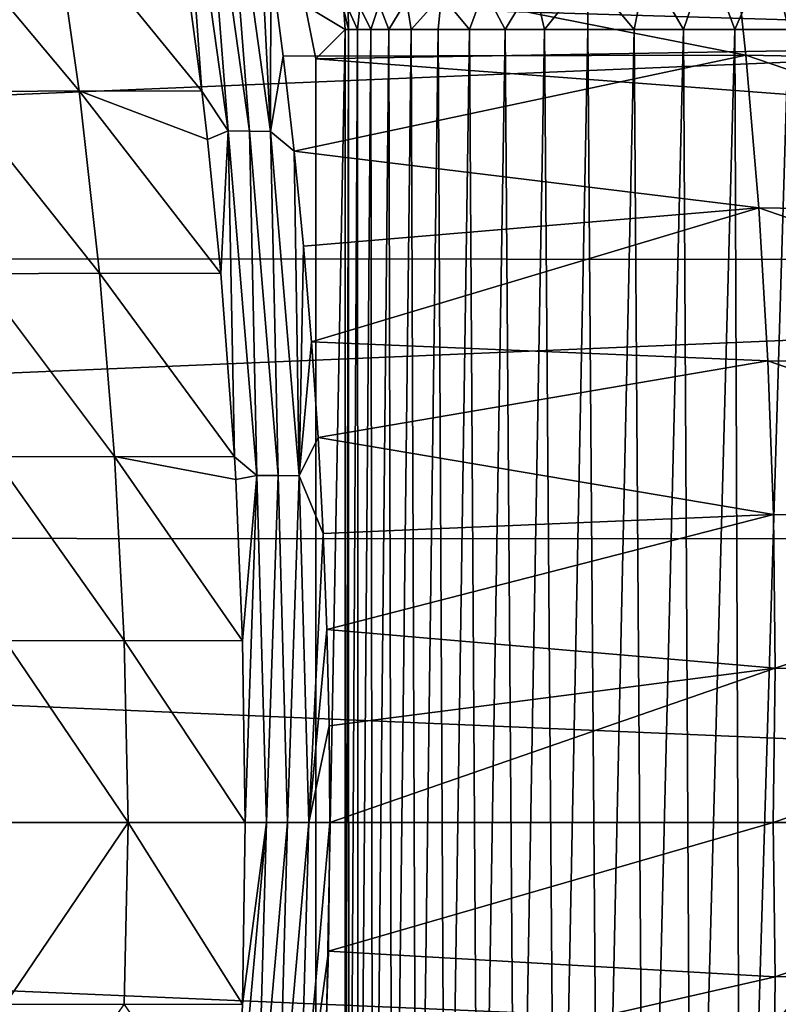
# Model space of a CAD drawing. Header units: metres. Extents: x -31 to 127, y -24 to 31.
# Tile 74 of 150: x 4.37 to 9.84, y -1.31 to 5.79. Entities that reach past the tile are written whole.
import ezdxf

# ---------------------------------------------------------------- set-up
doc = ezdxf.new("R2010")
doc.units = ezdxf.units.M
doc.layers.add('solid_12_381_041_XXX', color=7, linetype='CONTINUOUS')

msp = doc.modelspace()

# ---------------------------------------------------------------- linework, layer by layer
at = {"layer": 'solid_12_381_041_XXX'}
for points in [[(5.530756, 7.454024, 146.034195), (5.510773, 6.585581, 146.055542), (5.687171, 5.274506, 146.086578)], [(5.87678, 4.987974, 146.095734), (5.530756, 7.454024, 146.034195), (5.687171, 5.274506, 146.086578)], [(5.68459, 7.450813, 146.037216), (5.530756, 7.454024, 146.034195), (5.87678, 4.987974, 146.095734)], [(6.029078, 4.98562, 146.098969), (5.68459, 7.450813, 146.037216), (5.87678, 4.987974, 146.095734)], [(5.838422, 7.446834, 146.040237), (5.68459, 7.450813, 146.037216), (6.029078, 4.98562, 146.098969)], [(6.181376, 4.982754, 146.102188), (5.838422, 7.446834, 146.040237), (6.029078, 4.98562, 146.098969)], [(6.085492, 6.891617, 146.059448), (5.838422, 7.446834, 146.040237), (6.181376, 4.982754, 146.102188)], [(6.184805, 6.210707, 146.077576), (6.085492, 6.891617, 146.059448), (6.181376, 4.982754, 146.102188)], [(9.610718, 5.532911, 146.156082), (9.491503, 6.631058, 146.126938), (6.184805, 6.210707, 146.077576)], [(12.910235, 5.471653, 146.208862), (9.491503, 6.631058, 146.126938), (9.610718, 5.532911, 146.156082)], [(12.910235, 5.471653, 146.208862), (12.817305, 6.559782, 146.178345), (9.491503, 6.631058, 146.126938)], [(4.61481, 6.588036, 146.036728), (3.710596, 6.57801, 146.016968), (4.80097, 5.277442, 146.067276)], [(3.710596, 6.57801, 146.016968), (3.907652, 5.270047, 146.047043), (4.80097, 5.277442, 146.067276)], [(4.61481, 6.588036, 146.036728), (4.80097, 5.277442, 146.067276), (5.687171, 5.274506, 146.086578)], [(5.510773, 6.585581, 146.055542), (4.61481, 6.588036, 146.036728), (5.687171, 5.274506, 146.086578)], [(14.703032, 5.646201, 127.000305), (14.388199, 6.405825, 127.000305), (6.431749, 5.890662, 127.000305)], [(9.786674, 6.304272, 142.950012), (10.233071, 6.36843, 143.026138), (9.918334, 5.719559, 142.969391)], [(9.337574, 6.239727, 142.817795), (9.786674, 6.304272, 142.950012), (9.532127, 5.719559, 142.870224)], [(9.786674, 6.304272, 142.950012), (9.918334, 5.719559, 142.969391), (9.532127, 5.719559, 142.870224)], [(6.273815, 5.527452, 146.093842), (6.184805, 6.210707, 146.077576), (6.181376, 4.982754, 146.102188)], [(9.610718, 5.532911, 146.156082), (6.184805, 6.210707, 146.077576), (6.273815, 5.527452, 146.093842)], [(8.895911, 6.17625, 142.62738), (9.337574, 6.239727, 142.817795), (9.160452, 5.719559, 142.734268)], [(9.337574, 6.239727, 142.817795), (9.532127, 5.719559, 142.870224), (9.160452, 5.719559, 142.734268)], [(8.078461, 6.058763, 142.076263), (8.472579, 6.115407, 142.37915), (8.158909, 5.719559, 142.123901)], [(8.472579, 6.115407, 142.37915), (8.471084, 5.719559, 142.359039), (8.158909, 5.719559, 142.123901)], [(8.472579, 6.115407, 142.37915), (8.806, 5.719559, 142.563309), (8.471084, 5.719559, 142.359039)], [(8.472579, 6.115407, 142.37915), (8.895911, 6.17625, 142.62738), (8.806, 5.719559, 142.563309)], [(8.895911, 6.17625, 142.62738), (9.160452, 5.719559, 142.734268), (8.806, 5.719559, 142.563309)], [(23.225943, 6.042967, -4), (-23.651144, 4.076988, -4), (-23.217838, 6.074059, -4)], [(23.655149, 4.054073, -4), (-23.651144, 4.076988, -4), (23.225943, 6.042967, -4)], [(7.723567, 6.007756, 141.724609), (8.078461, 6.058763, 142.076263), (7.873448, 5.719559, 141.86171)], [(8.078461, 6.058763, 142.076263), (8.158909, 5.719559, 142.123901), (7.873448, 5.719559, 141.86171)], [(7.416224, 5.963583, 141.332458), (7.723567, 6.007756, 141.724609), (7.617404, 5.719559, 141.576431)], [(7.723567, 6.007756, 141.724609), (7.873448, 5.719559, 141.86171), (7.617404, 5.719559, 141.576431)], [(6.825925, 5.878742, 140.016846), (6.965469, 5.898798, 140.467606), (6.906246, 5.719559, 140.260452)], [(6.965469, 5.898798, 140.467606), (7.035916, 5.719559, 140.611191), (6.906246, 5.719559, 140.260452)], [(6.965469, 5.898798, 140.467606), (7.162424, 5.927106, 140.909821), (7.035916, 5.719559, 140.611191)], [(7.162424, 5.927106, 140.909821), (7.197195, 5.719559, 140.94722), (7.035916, 5.719559, 140.611191)], [(7.162424, 5.927106, 140.909821), (7.416224, 5.963583, 141.332458), (7.197195, 5.719559, 140.94722)], [(7.416224, 5.963583, 141.332458), (7.391679, 5.719559, 141.270721), (7.197195, 5.719559, 140.94722)], [(7.416224, 5.963583, 141.332458), (7.617404, 5.719559, 141.576431), (7.391679, 5.719559, 141.270721)], [(6.431749, 5.890662, 127.000305), (6.719407, 5.719559, 139.120102), (6.507855, 5.508007, 127.000305)], [(6.431749, 5.890662, 127.000305), (6.709821, 5.85904, 139.129593), (6.719407, 5.719559, 139.120102)], [(14.703032, 5.646201, 127.000305), (6.431749, 5.890662, 127.000305), (6.507855, 5.508007, 127.000305)], [(6.741874, 5.866661, 139.567764), (6.745369, 5.719559, 139.51059), (6.709821, 5.85904, 139.129593)], [(6.709821, 5.85904, 139.129593), (6.745369, 5.719559, 139.51059), (6.719407, 5.719559, 139.120102)], [(6.741874, 5.866661, 139.567764), (6.825925, 5.878742, 140.016846), (6.808341, 5.719559, 139.891922)], [(6.741874, 5.866661, 139.567764), (6.808341, 5.719559, 139.891922), (6.745369, 5.719559, 139.51059)], [(6.825925, 5.878742, 140.016846), (6.906246, 5.719559, 140.260452), (6.808341, 5.719559, 139.891922)], [(6.719407, 5.719559, 139.120102), (6.719407, -5.719559, 139.120102), (6.507855, -5.508007, 127.000305)], [(6.507855, 5.508007, 127.000305), (6.719407, 5.719559, 139.120102), (6.507855, -5.508007, 127.000305)], [(6.745369, 5.719559, 139.51059), (6.746861, -5.719559, 139.5233), (6.719407, -5.719559, 139.120102)], [(6.745369, 5.719559, 139.51059), (6.719407, -5.719559, 139.120102), (6.719407, 5.719559, 139.120102)], [(6.745369, 5.719559, 139.51059), (6.808341, 5.719559, 139.891922), (6.746861, -5.719559, 139.5233)], [(6.808341, 5.719559, 139.891922), (6.814276, -5.719559, 139.919037), (6.746861, -5.719559, 139.5233)], [(6.808341, 5.719559, 139.891922), (6.906246, 5.719559, 140.260452), (6.814276, -5.719559, 139.919037)], [(6.906246, 5.719559, 140.260452), (6.920166, -5.719559, 140.303467), (6.814276, -5.719559, 139.919037)], [(6.906246, 5.719559, 140.260452), (7.035916, 5.719559, 140.611191), (6.920166, -5.719559, 140.303467)], [(7.035916, 5.719559, 140.611191), (7.062596, -5.719559, 140.672699), (6.920166, -5.719559, 140.303467)], [(7.035916, 5.719559, 140.611191), (7.197195, 5.719559, 140.94722), (7.062596, -5.719559, 140.672699)], [(7.197195, 5.719559, 140.94722), (7.23971, -5.719559, 141.024124), (7.062596, -5.719559, 140.672699)], [(7.197195, 5.719559, 140.94722), (7.391679, 5.719559, 141.270721), (7.23971, -5.719559, 141.024124)], [(7.391679, 5.719559, 141.270721), (7.449786, -5.719559, 141.355423), (7.23971, -5.719559, 141.024124)], [(7.391679, 5.719559, 141.270721), (7.617404, 5.719559, 141.576431), (7.449786, -5.719559, 141.355423)], [(7.617404, 5.719559, 141.576431), (7.69035, -5.719559, 141.663437), (7.449786, -5.719559, 141.355423)], [(7.617404, 5.719559, 141.576431), (7.873448, 5.719559, 141.86171), (7.69035, -5.719559, 141.663437)], [(7.873448, 5.719559, 141.86171), (7.957481, -5.719559, 141.94429), (7.69035, -5.719559, 141.663437)], [(7.873448, 5.719559, 141.86171), (8.158909, 5.719559, 142.123901), (7.957481, -5.719559, 141.94429)], [(8.158909, 5.719559, 142.123901), (8.247174, -5.719559, 142.195313), (7.957481, -5.719559, 141.94429)], [(8.158909, 5.719559, 142.123901), (8.471084, 5.719559, 142.359039), (8.247174, -5.719559, 142.195313)], [(8.471084, 5.719559, 142.359039), (8.556778, -5.719559, 142.415665), (8.247174, -5.719559, 142.195313)], [(8.471084, 5.719559, 142.359039), (8.806, 5.719559, 142.563309), (8.556778, -5.719559, 142.415665)], [(8.806, 5.719559, 142.563309), (8.883625, -5.719559, 142.604477), (8.556778, -5.719559, 142.415665)], [(8.806, 5.719559, 142.563309), (9.160452, 5.719559, 142.734268), (8.883625, -5.719559, 142.604477)], [(9.160452, 5.719559, 142.734268), (9.222418, -5.719559, 142.759857), (8.883625, -5.719559, 142.604477)], [(9.160452, 5.719559, 142.734268), (9.532127, 5.719559, 142.870224), (9.222418, -5.719559, 142.759857)], [(9.532127, 5.719559, 142.870224), (9.575377, -5.719559, 142.883392), (9.222418, -5.719559, 142.759857)], [(9.532127, 5.719559, 142.870224), (9.918334, 5.719559, 142.969391), (9.575377, -5.719559, 142.883392)], [(9.918334, 5.719559, 142.969391), (9.945551, -5.719559, 142.974854), (9.575377, -5.719559, 142.883392)], [(14.978392, 4.86752, 127.000305), (14.703032, 5.646201, 127.000305), (6.507855, 5.508007, 127.000305)], [(6.352453, 4.842074, 146.1082), (6.273815, 5.527452, 146.093842), (6.181376, 4.982754, 146.102188)], [(9.610718, 5.532911, 146.156082), (6.273815, 5.527452, 146.093842), (6.352453, 4.842074, 146.1082)], [(9.70335, 4.431952, 146.179825), (9.610718, 5.532911, 146.156082), (6.352453, 4.842074, 146.1082)], [(14.978392, 4.86752, 127.000305), (6.507855, 5.508007, 127.000305), (6.507855, -5.508007, 127.000305)], [(12.978828, 4.381458, 146.233719), (9.610718, 5.532911, 146.156082), (9.70335, 4.431952, 146.179825)], [(12.978828, 4.381458, 146.233719), (12.910235, 5.471653, 146.208862), (9.610718, 5.532911, 146.156082)], [(4.80097, 5.277442, 146.067276), (3.907652, 5.270047, 146.047043), (4.947977, 3.961209, 146.091049)], [(3.907652, 5.270047, 146.047043), (4.066012, 3.956135, 146.070557), (4.947977, 3.961209, 146.091049)], [(4.80097, 5.277442, 146.067276), (4.947977, 3.961209, 146.091049), (5.824196, 3.958378, 146.110672)], [(5.727403, 4.92544, 146.093643), (4.80097, 5.277442, 146.067276), (5.824196, 3.958378, 146.110672)], [(5.727403, 4.92544, 146.093643), (5.687171, 5.274506, 146.086578), (4.80097, 5.277442, 146.067276)], [(5.87678, 4.987974, 146.095734), (5.687171, 5.274506, 146.086578), (5.727403, 4.92544, 146.093643)], [(5.87678, 4.987974, 146.095734), (5.727403, 4.92544, 146.093643), (5.824196, 3.958378, 146.110672)], [(5.87678, 4.987974, 146.095734), (5.824196, 3.958378, 146.110672), (5.921884, 2.636989, 146.127853)], [(6.083807, 2.503299, 146.132645), (5.87678, 4.987974, 146.095734), (5.921884, 2.636989, 146.127853)], [(6.029078, 4.98562, 146.098969), (5.87678, 4.987974, 146.095734), (6.083807, 2.503299, 146.132645)], [(6.235734, 2.502015, 146.136017), (6.029078, 4.98562, 146.098969), (6.083807, 2.503299, 146.132645)], [(6.181376, 4.982754, 146.102188), (6.029078, 4.98562, 146.098969), (6.235734, 2.502015, 146.136017)], [(6.387679, 2.500476, 146.139374), (6.181376, 4.982754, 146.102188), (6.235734, 2.502015, 146.136017)], [(6.352453, 4.842074, 146.1082), (6.181376, 4.982754, 146.102188), (6.387679, 2.500476, 146.139374)], [(6.420635, 4.155113, 146.120651), (6.352453, 4.842074, 146.1082), (6.387679, 2.500476, 146.139374)], [(9.70335, 4.431952, 146.179825), (6.352453, 4.842074, 146.1082), (6.420635, 4.155113, 146.120651)], [(15.213288, 4.074373, 127.000305), (14.978392, 4.86752, 127.000305), (6.507855, -5.508007, 127.000305)], [(9.70335, 4.431952, 146.179825), (6.420635, 4.155113, 146.120651), (6.478353, 3.466566, 146.131195)], [(9.769398, 3.328182, 146.198181), (9.70335, 4.431952, 146.179825), (6.478353, 3.466566, 146.131195)], [(13.023083, 3.289195, 146.252884), (9.70335, 4.431952, 146.179825), (9.769398, 3.328182, 146.198181)], [(13.023083, 3.289195, 146.252884), (12.978828, 4.381458, 146.233719), (9.70335, 4.431952, 146.179825)], [(6.478353, 3.466566, 146.131195), (6.420635, 4.155113, 146.120651), (6.387679, 2.500476, 146.139374)], [(23.655149, 4.054073, -4), (-23.911116, 2.054668, -4), (-23.651144, 4.076988, -4)], [(23.912514, 2.042088, -4), (-23.911116, 2.054668, -4), (23.655149, 4.054073, -4)], [(15.40595, 3.273409, 127.000305), (15.213288, 4.074373, 127.000305), (6.507855, -5.508007, 127.000305)], [(4.947977, 3.961209, 146.091049), (4.066012, 3.956135, 146.070557), (5.056343, 2.639333, 146.108093)], [(4.066012, 3.956135, 146.070557), (4.186707, 2.636276, 146.087494), (5.056343, 2.639333, 146.108093)], [(4.947977, 3.961209, 146.091049), (5.056343, 2.639333, 146.108093), (5.921884, 2.636989, 146.127853)], [(5.824196, 3.958378, 146.110672), (4.947977, 3.961209, 146.091049), (5.921884, 2.636989, 146.127853)], [(6.525597, 2.776432, 146.139816), (6.478353, 3.466566, 146.131195), (6.387679, 2.500476, 146.139374)], [(9.769398, 3.328182, 146.198181), (6.478353, 3.466566, 146.131195), (6.525597, 2.776432, 146.139816)], [(15.555474, 2.466659, 127.000305), (15.40595, 3.273409, 127.000305), (6.507855, -5.508007, 127.000305)], [(9.808862, 2.2216, 146.211151), (9.769398, 3.328182, 146.198181), (6.525597, 2.776432, 146.139816)], [(13.042999, 2.194864, 146.266403), (9.769398, 3.328182, 146.198181), (9.808862, 2.2216, 146.211151)], [(13.042999, 2.194864, 146.266403), (13.023083, 3.289195, 146.252884), (9.769398, 3.328182, 146.198181)], [(6.562358, 2.084709, 146.14653), (6.525597, 2.776432, 146.139816), (6.387679, 2.500476, 146.139374)], [(9.808862, 2.2216, 146.211151), (6.525597, 2.776432, 146.139816), (6.562358, 2.084709, 146.14653)], [(5.056343, 2.639333, 146.108093), (4.186707, 2.636276, 146.087494), (5.125554, 1.311811, 146.118378)], [(4.186707, 2.636276, 146.087494), (4.268704, 1.310454, 146.097855), (5.125554, 1.311811, 146.118378)], [(5.056343, 2.639333, 146.108093), (5.125554, 1.311811, 146.118378), (5.980227, 1.310775, 146.138123)], [(5.931231, 2.473226, 146.129501), (5.056343, 2.639333, 146.108093), (5.980227, 1.310775, 146.138123)], [(5.931231, 2.473226, 146.129501), (5.921884, 2.636989, 146.127853), (5.056343, 2.639333, 146.108093)], [(6.083807, 2.503299, 146.132645), (5.921884, 2.636989, 146.127853), (5.931231, 2.473226, 146.129501)], [(6.083807, 2.503299, 146.132645), (5.931231, 2.473226, 146.129501), (5.980227, 1.310775, 146.138123)], [(6.083807, 2.503299, 146.132645), (5.980227, 1.310775, 146.138123), (5.999272, -0.000003, 146.141464)], [(6.151852, 0, 146.144928), (6.083807, 2.503299, 146.132645), (5.999272, -0.000003, 146.141464)], [(6.235734, 2.502015, 146.136017), (6.083807, 2.503299, 146.132645), (6.151852, 0, 146.144928)], [(6.304556, 0, 146.148376), (6.235734, 2.502015, 146.136017), (6.151852, 0, 146.144928)], [(6.387679, 2.500476, 146.139374), (6.235734, 2.502015, 146.136017), (6.304556, 0, 146.148376)], [(6.457316, 0, 146.151794), (6.387679, 2.500476, 146.139374), (6.304556, 0, 146.148376)], [(6.562358, 2.084709, 146.14653), (6.387679, 2.500476, 146.139374), (6.457316, 0, 146.151794)], [(15.662899, 1.649379, 127.000305), (15.555474, 2.466659, 127.000305), (6.507855, -5.508007, 127.000305)], [(9.808862, 2.2216, 146.211151), (6.562358, 2.084709, 146.14653), (6.588627, 1.391397, 146.151337)], [(9.821742, 1.112206, 146.218719), (9.808862, 2.2216, 146.211151), (6.588627, 1.391397, 146.151337)], [(13.042999, 2.194864, 146.266403), (9.808862, 2.2216, 146.211151), (9.821742, 1.112206, 146.218719)], [(13.038577, 1.098466, 146.274246), (13.042999, 2.194864, 146.266403), (9.821742, 1.112206, 146.218719)], [(6.588627, 1.391397, 146.151337), (6.562358, 2.084709, 146.14653), (6.457316, 0, 146.151794)], [(-23.911116, 2.054668, -4), (24, 0, -4), (-24, 0, -4)], [(23.912514, 2.042088, -4), (24, 0, -4), (-23.911116, 2.054668, -4)], [(15.72787, 0.827507, 127.000305), (15.662899, 1.649379, 127.000305), (6.507855, -5.508007, 127.000305)], [(6.604395, 0.696495, 146.154221), (6.588627, 1.391397, 146.151337), (6.457316, 0, 146.151794)], [(9.821742, 1.112206, 146.218719), (6.588627, 1.391397, 146.151337), (6.604395, 0.696495, 146.154221)], [(5.155449, -0.000003, 146.121918), (5.125554, 1.311811, 146.118378), (4.268704, 1.310454, 146.097855)], [(4.31164, -0.000003, 146.101639), (5.155449, -0.000003, 146.121918), (4.268704, 1.310454, 146.097855)], [(5.999272, -0.000003, 146.141464), (5.980227, 1.310775, 146.138123), (5.125554, 1.311811, 146.118378)], [(5.155449, -0.000003, 146.121918), (5.999272, -0.000003, 146.141464), (5.125554, 1.311811, 146.118378)], [(9.821742, 1.112206, 146.218719), (6.604395, 0.696495, 146.154221), (6.609653, 0, 146.155182)], [(9.80798, 0, 146.220886), (9.821742, 1.112206, 146.218719), (6.609653, 0, 146.155182)], [(13.038577, 1.098466, 146.274246), (9.821742, 1.112206, 146.218719), (9.80798, 0, 146.220886)], [(13.009742, 0, 146.276413), (13.038577, 1.098466, 146.274246), (9.80798, 0, 146.220886)], [(15.749949, 0.007496, 127.000305), (15.72787, 0.827507, 127.000305), (6.507855, -5.508007, 127.000305)], [(6.609653, 0, 146.155182), (6.604395, 0.696495, 146.154221), (6.457316, 0, 146.151794)], [(-24, 0, -4), (24, 0, -4), (23.911116, -2.054668, -4)], [(-24, 0, -4), (23.911116, -2.054668, -4), (-23.912514, -2.042088, -4)], [(15.728741, -0.812231, 127.000305), (15.749949, 0.007496, 127.000305), (6.507855, -5.508007, 127.000305)], [(6.600305, -0.928271, 146.153473), (9.80798, 0, 146.220886), (6.609653, 0, 146.155182)], [(6.600305, -0.928271, 146.153473), (9.82174, -1.112169, 146.218719), (9.80798, 0, 146.220886)], [(9.82174, -1.112169, 146.218719), (13.009742, 0, 146.276413), (9.80798, 0, 146.220886)], [(9.82174, -1.112169, 146.218719), (13.038575, -1.098437, 146.274246), (13.009742, 0, 146.276413)], [(4.268549, -1.310464, 146.097855), (5.155449, -0.000003, 146.121918), (4.31164, -0.000003, 146.101639)], [(5.125424, -1.311822, 146.118378), (5.155449, -0.000003, 146.121918), (4.268549, -1.310464, 146.097855)], [(5.125424, -1.311822, 146.118378), (5.980124, -1.310784, 146.138123), (5.155449, -0.000003, 146.121918)], [(5.980124, -1.310784, 146.138123), (5.999272, -0.000003, 146.141464), (5.155449, -0.000003, 146.121918)], [(5.931124, -2.473293, 146.129501), (6.083756, -2.503307, 146.132645), (6.151852, 0, 146.144928)], [(5.980124, -1.310784, 146.138123), (5.931124, -2.473293, 146.129501), (6.151852, 0, 146.144928)], [(5.980124, -1.310784, 146.138123), (6.151852, 0, 146.144928), (5.999272, -0.000003, 146.141464)], [(6.083756, -2.503307, 146.132645), (6.304556, 0, 146.148376), (6.151852, 0, 146.144928)], [(6.083756, -2.503307, 146.132645), (6.235741, -2.501885, 146.136032), (6.304556, 0, 146.148376)], [(6.235741, -2.501885, 146.136032), (6.457316, 0, 146.151794), (6.304556, 0, 146.148376)], [(6.387677, -2.500488, 146.139374), (6.457316, 0, 146.151794), (6.235741, -2.501885, 146.136032)], [(6.387677, -2.500488, 146.139374), (6.609653, 0, 146.155182), (6.457316, 0, 146.151794)], [(6.387677, -2.500488, 146.139374), (6.600305, -0.928271, 146.153473), (6.609653, 0, 146.155182)], [(15.664584, -1.633304, 127.000305), (15.728741, -0.812231, 127.000305), (6.507855, -5.508007, 127.000305)], [(6.387677, -2.500488, 146.139374), (6.572281, -1.853713, 146.148346), (6.600305, -0.928271, 146.153473)], [(6.600305, -0.928271, 146.153473), (6.572281, -1.853713, 146.148346), (9.82174, -1.112169, 146.218719)], [(6.572281, -1.853713, 146.148346), (9.808862, -2.221527, 146.211151), (9.82174, -1.112169, 146.218719)], [(9.808862, -2.221527, 146.211151), (13.042998, -2.194807, 146.266403), (13.038575, -1.098437, 146.274246)], [(9.82174, -1.112169, 146.218719), (9.808862, -2.221527, 146.211151), (13.038575, -1.098437, 146.274246)], [(5.125424, -1.311822, 146.118378), (4.268549, -1.310464, 146.097855), (4.186487, -2.636291, 146.087494)], [(5.125424, -1.311822, 146.118378), (5.931124, -2.473293, 146.129501), (5.980124, -1.310784, 146.138123)]]:
    msp.add_3dface(points, dxfattribs=at)

doc.saveas('drawing.dxf')
